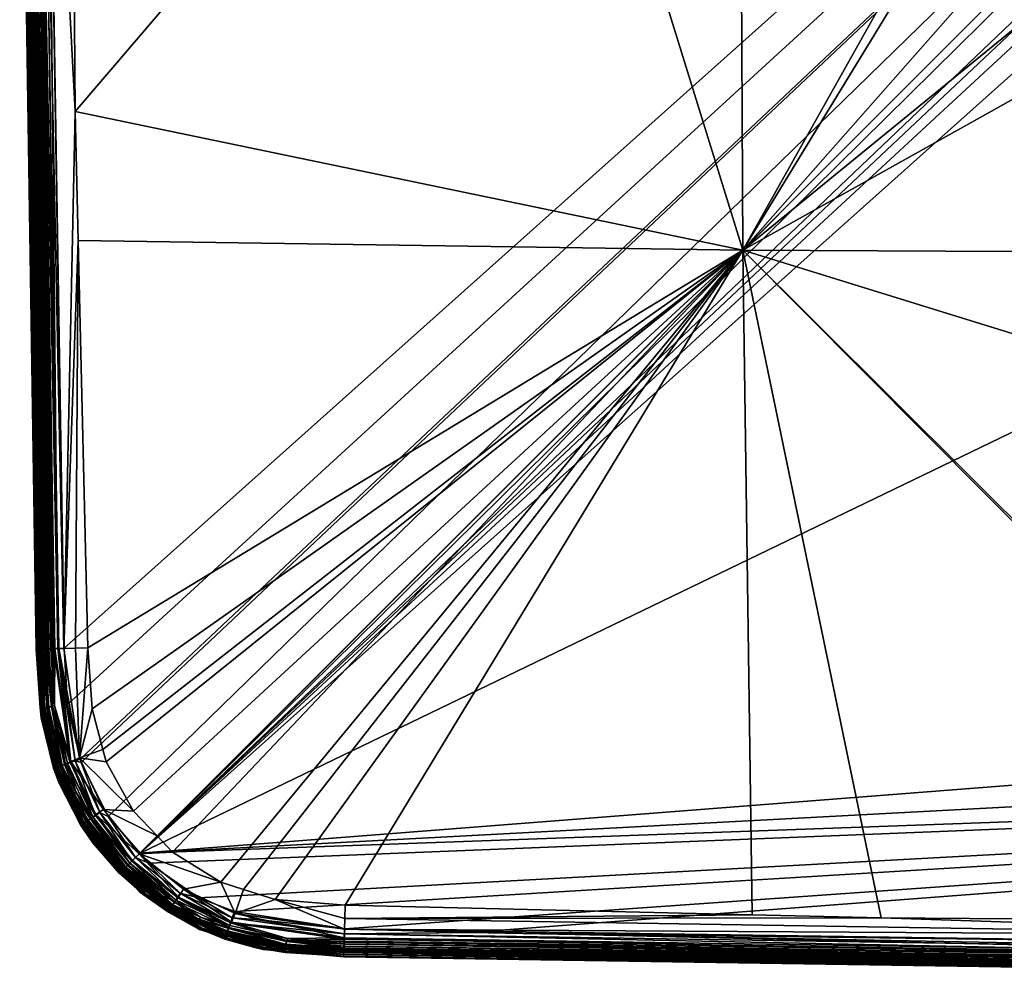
# Model space of a CAD drawing. Extents: x -0.145 to 0.145, y -0.548 to -0.002.
# Tile 1 of 256: x -0.1 to -0.029, y -0.548 to -0.48. Entities that reach past the tile are written whole.
import ezdxf

# ---------------------------------------------------------------- set-up
doc = ezdxf.new("R2010")
doc.units = 0
doc.layers.add('mesh', color=7, linetype='CONTINUOUS')

msp = doc.modelspace()

# ---------------------------------------------------------------- meshes
at = {"layer": 'mesh'}
mesh = msp.add_polyface(dxfattribs=at)
corners = [(0.084903, -0.351779, 0.449721), (0.084761, -0.352211, 0.449687), (0.085707, -0.352467, 0.449687), (0.081517, -0.351333, 0.449687), (-0.091289, -0.53921, 0.449687), (0.09567, -0.363165, 0.449687), (0.095149, -0.361516, 0.449687), (0.092785, -0.357716, 0.449687), (0.096446, -0.365618, 0.449687), (0.096923, -0.371068, 0.449687), (0.091465, -0.356452, 0.449687), (0.076844, -0.350989, 0.449687), (0.000099, -0.34981, 0.449687), (0.076848, -0.351567, 0.46424), (0.081826, -0.353102, 0.464275), (0.076814, -0.352679, 0.464292), (0.084734, -0.352097, 0.464162), (0.076865, -0.350979, 0.464138), (0.085212, -0.35104, 0.463646), (0.085303, -0.350876, 0.463419), (0.08731, -0.351705, 0.463421), (0.08538, -0.350747, 0.463149), (0.087394, -0.351583, 0.463151), (0.085108, -0.351243, 0.46383), (0.088808, -0.353312, 0.463983), (0.084993, -0.351487, 0.463975), (0.084124, -0.353822, 0.464275), (0.085717, -0.354321, 0.464275), (0.088436, -0.35386, 0.46417), (0.087209, -0.351862, 0.463648), (0.076877, -0.35055, 0.464064), (0.04769, -0.351966, 0.464407), (0.038461, -0.351788, 0.464439), (0.056872, -0.352143, 0.464375), (0.048365, -0.399547, 0.46684), (0.000099, -0.384611, 0.46717), (0.000099, -0.351487, 0.464519), (0.094919, -0.366733, 0.464276), (0.094177, -0.363943, 0.464275), (0.095233, -0.371098, 0.464292), (0.093909, -0.362935, 0.464274), (0.091945, -0.35941, 0.464278), (0.090327, -0.357706, 0.464279), (0.089171, -0.356488, 0.464279), (0.095291, -0.37301, 0.464301), (0.095704, -0.400226, 0.46438), (0.011511, -0.420233, 0.468692), (0.010127, -0.419539, 0.468696), (0.076858, -0.350544, 0.449737), (0.085023, -0.351427, 0.449828)]
mesh.append_faces([[corners[k] for k in face] for face in [(0, 1, 2, 2), (3, 1, 0, 0), (4, 5, 6, 6), (7, 4, 6, 6), (4, 8, 5, 5), (4, 9, 8, 8), (10, 4, 7, 7), (10, 1, 3, 3), (10, 11, 12, 12), (3, 11, 10, 10), (13, 14, 15, 15), (13, 16, 14, 14), (17, 16, 13, 13), (18, 19, 20, 20), (19, 21, 22, 22), (23, 24, 25, 25), (16, 26, 14, 14), (16, 27, 26, 26), (28, 27, 16, 16), (18, 29, 23, 23), (20, 29, 18, 18), (16, 30, 25, 25), (17, 30, 16, 16), (17, 31, 32, 32), (17, 33, 31, 31), (13, 33, 17, 17), (13, 15, 33, 33), (34, 31, 33, 33), (34, 32, 31, 31), (35, 32, 34, 34), (35, 36, 32, 32), (37, 34, 38, 38), (37, 39, 34, 34), (34, 40, 38, 38), (34, 41, 40, 40), (42, 41, 34, 34), (34, 43, 42, 42), (34, 27, 43, 43), (26, 27, 34, 34), (34, 14, 26, 26), (34, 15, 14, 14), (33, 15, 34, 34), (34, 44, 45, 45), (39, 44, 34, 34), (46, 47, 34, 34), (48, 0, 49, 49), (48, 3, 0, 0)]])
mesh = msp.add_polyface(dxfattribs=at)
corners = [(-0.097903, -0.450366, 0.449687), (-0.096725, -0.524558, 0.449687), (0.091465, -0.356452, 0.449687), (0.000099, -0.399309, 0.467856), (-0.002663, -0.41794, 0.468717), (-0.009925, -0.419537, 0.468696), (0.000099, -0.422811, 0.469056), (0.000099, -0.417813, 0.468719), (-0.011313, -0.420233, 0.468692), (0.000099, -0.428553, 0.471137), (0.000099, -0.429257, 0.47166), (-0.003774, -0.428904, 0.471089), (-0.003603, -0.429892, 0.471881), (-0.0074, -0.43003, 0.471084), (-0.003451, -0.430771, 0.472799), (-0.007042, -0.430966, 0.471877), (-0.004177, -0.426625, 0.469889), (0.000099, -0.427432, 0.470526), (0.000099, -0.428317, 0.470962), (-0.002204, -0.417813, 0.564691), (0.000099, -0.423274, 0.563668), (0.000099, -0.417813, 0.564387), (-0.002204, -0.423353, 0.563961), (-0.004351, -0.417813, 0.56558), (-0.004351, -0.423583, 0.56482), (-0.006194, -0.417813, 0.566994), (-0.006194, -0.423949, 0.566186), (-0.004351, -0.417813, 0.580995), (-0.006194, -0.427206, 0.578344), (-0.006194, -0.417813, 0.57958), (-0.004351, -0.427573, 0.57971), (-0.002204, -0.417813, 0.581884), (-0.002204, -0.427803, 0.580569), (0.000099, -0.417813, 0.582187), (0.000099, -0.427881, 0.580862), (0.000099, -0.428363, 0.56156), (-0.002204, -0.428515, 0.561823), (-0.004351, -0.428959, 0.562593), (-0.006194, -0.429666, 0.563818), (-0.006194, -0.43596, 0.574718), (-0.004351, -0.436667, 0.575943), (-0.002204, -0.437111, 0.576713), (0.000099, -0.432733, 0.558207), (-0.002204, -0.432947, 0.558422), (-0.004351, -0.433576, 0.55905), (0.000099, -0.430357, 0.472845), (-0.003318, -0.431538, 0.473837), (0.000099, -0.429487, 0.471908), (0.000099, -0.430898, 0.473428), (0.000099, -0.426187, 0.469912), (-0.009211, -0.425403, 0.469159), (0.000099, -0.426005, 0.469822), (0.000099, -0.423628, 0.469252)]
mesh.append_faces([[corners[k] for k in face] for face in [(0, 1, 2, 2), (3, 4, 5, 5), (6, 4, 7, 7), (6, 5, 4, 4), (8, 5, 6, 6), (9, 10, 11, 11), (11, 12, 13, 13), (12, 14, 15, 15), (16, 17, 18, 18), (11, 18, 9, 9), (11, 16, 18, 18), (13, 16, 11, 11), (19, 20, 21, 21), (19, 22, 20, 20), (23, 22, 19, 19), (23, 24, 22, 22), (25, 24, 23, 23), (25, 26, 24, 24), (27, 28, 29, 29), (27, 30, 28, 28), (31, 30, 27, 27), (31, 32, 30, 30), (33, 32, 31, 31), (33, 34, 32, 32), (22, 35, 20, 20), (22, 36, 35, 35), (24, 36, 22, 22), (24, 37, 36, 36), (26, 37, 24, 24), (26, 38, 37, 37), (30, 39, 28, 28), (32, 40, 30, 30), (34, 41, 32, 32), (36, 42, 35, 35), (37, 43, 36, 36), (38, 44, 37, 37), (14, 45, 46, 46), (47, 45, 14, 14), (11, 47, 12, 12), (10, 47, 11, 11), (12, 47, 14, 14), (45, 48, 46, 46), (16, 49, 17, 17), (50, 49, 16, 16), (50, 51, 49, 49), (52, 51, 50, 50), (6, 52, 8, 8)]])
mesh = msp.add_polyface(dxfattribs=at)
corners = [(0.091465, -0.356452, 0.449687), (-0.095564, -0.532493, 0.449687), (-0.095507, -0.53274, 0.449687), (0.095701, -0.532476, 0.449687), (-0.087092, -0.542424, 0.449687), (-0.084542, -0.543383, 0.449687), (-0.090661, -0.539932, 0.449687), (-0.093565, -0.53659, 0.449687), (-0.091289, -0.53921, 0.449687), (-0.076646, -0.544637, 0.449687), (-0.067634, -0.544898, 0.449687), (-0.096472, -0.528576, 0.449687), (-0.096725, -0.524558, 0.449687), (0.000099, -0.474673, 0.468859), (0.000099, -0.477813, 0.468719), (-0.004193, -0.477496, 0.468714), (0.000099, -0.470266, 0.469608), (-0.009211, -0.470223, 0.469159), (-0.008235, -0.467755, 0.469882), (-0.017059, -0.464971, 0.469147), (-0.076644, -0.543894, 0.464222), (-0.076616, -0.542947, 0.464292), (-0.047491, -0.543624, 0.464404), (-0.038263, -0.543838, 0.464439), (-0.000361, -0.544136, 0.464518), (-0.000361, -0.545112, 0.464415), (-0.094721, -0.528891, 0.464276), (-0.095035, -0.524528, 0.464292), (-0.048167, -0.496079, 0.46684), (-0.091747, -0.536216, 0.464278), (-0.093711, -0.532689, 0.464274), (-0.08552, -0.541305, 0.464275), (-0.088974, -0.539137, 0.464279), (-0.081628, -0.542524, 0.464275), (-0.063103, -0.447813, 0.46717), (-0.048405, -0.447813, 0.467856), (-0.095926, -0.486175, 0.464439), (-0.095712, -0.495403, 0.464404), (0.000099, -0.496318, 0.467856), (-0.021003, -0.46891, 0.468671), (-0.018176, -0.471596, 0.468672), (-0.02274, -0.46726, 0.46867), (-0.026782, -0.461086, 0.468686), (-0.02745, -0.459232, 0.468692), (0.000099, -0.511016, 0.46717), (0.000099, -0.472004, 0.469313), (-0.011373, -0.475509, 0.468692), (0.000099, -0.469379, 0.46998), (-0.007798, -0.466631, 0.47042), (0.000099, -0.468237, 0.470458), (0.000109, -0.54414, 0.464519), (-0.076666, -0.544652, 0.464166)]
mesh.append_faces([[corners[k] for k in face] for face in [(0, 1, 2, 2), (3, 4, 5, 5), (3, 6, 4, 4), (0, 7, 8, 8), (9, 3, 5, 5), (10, 3, 9, 9), (0, 11, 1, 1), (0, 12, 11, 11), (13, 14, 15, 15), (16, 17, 18, 18), (19, 18, 17, 17), (20, 21, 22, 22), (23, 24, 25, 25), (20, 23, 25, 25), (22, 23, 20, 20), (26, 27, 28, 28), (29, 30, 28, 28), (31, 32, 28, 28), (21, 33, 28, 28), (34, 35, 28, 28), (28, 36, 34, 34), (27, 37, 28, 28), (15, 14, 38, 38), (28, 39, 40, 40), (41, 39, 28, 28), (28, 42, 41, 41), (28, 43, 42, 42), (35, 43, 28, 28), (28, 22, 21, 21), (28, 23, 22, 22), (24, 23, 28, 28), (38, 44, 28, 28), (17, 45, 13, 13), (46, 13, 15, 15), (46, 17, 13, 13), (46, 40, 19, 19), (16, 18, 47, 47), (45, 17, 16, 16), (19, 17, 46, 46), (48, 49, 47, 47), (25, 24, 50, 50), (20, 25, 51, 51), (28, 40, 46, 46), (38, 46, 15, 15), (38, 28, 46, 46), (28, 50, 24, 24), (28, 44, 50, 50)]])
mesh = msp.add_polyface(dxfattribs=at)
corners = [(-0.095507, -0.53274, 0.449687), (-0.093565, -0.53659, 0.449687), (0.091465, -0.356452, 0.449687), (-0.004933, -0.447813, 0.48231), (-0.004901, -0.447813, 0.48262), (-0.004731, -0.449107, 0.48262), (-0.004259, -0.445297, 0.48231), (-0.004231, -0.445313, 0.48262), (-0.004731, -0.446519, 0.48262), (-0.005004, -0.446446, 0.481744), (-0.004476, -0.445172, 0.481744), (-0.004342, -0.445249, 0.482014), (-0.004762, -0.446511, 0.48231), (-0.004854, -0.446486, 0.482014), (-0.005029, -0.447813, 0.482014), (-0.005184, -0.447813, 0.481744), (-0.005004, -0.44918, 0.481744), (-0.004854, -0.44914, 0.482014), (-0.004762, -0.449116, 0.48231), (-0.004231, -0.445313, 0.485987), (-0.004731, -0.446519, 0.485987), (-0.004901, -0.447813, 0.485987), (-0.004731, -0.449107, 0.485987), (-0.004751, -0.449113, 0.486239), (-0.004922, -0.447813, 0.486239), (-0.004249, -0.445303, 0.486239), (-0.004751, -0.446514, 0.486239), (-0.005006, -0.444866, 0.48736), (-0.005289, -0.446369, 0.48717), (-0.004732, -0.445024, 0.48717), (-0.005037, -0.446437, 0.486909), (-0.004506, -0.445155, 0.486909), (-0.005218, -0.447813, 0.486909), (-0.004854, -0.44914, 0.486592), (-0.005028, -0.447813, 0.486592), (-0.004854, -0.446486, 0.486592), (-0.004341, -0.445249, 0.486592), (-0.002204, -0.445105, 0.570579), (-0.004351, -0.450469, 0.562141), (-0.004351, -0.444476, 0.569951), (0.000099, -0.44532, 0.570794), (-0.002204, -0.451239, 0.562586), (-0.005204, -0.446392, 0.481511), (-0.004998, -0.445075, 0.481187), (-0.004655, -0.445068, 0.481511)]
mesh.append_faces([[corners[k] for k in face] for face in [(0, 1, 2, 2), (3, 4, 5, 5), (6, 7, 8, 8), (9, 10, 11, 11), (12, 6, 8, 8), (12, 13, 6, 6), (14, 13, 12, 12), (14, 15, 13, 13), (16, 15, 14, 14), (14, 3, 17, 17), (12, 3, 14, 14), (12, 4, 3, 3), (8, 4, 12, 12), (18, 17, 3, 3), (13, 11, 6, 6), (13, 9, 11, 11), (15, 9, 13, 13), (19, 8, 7, 7), (20, 8, 19, 19), (20, 4, 8, 8), (21, 4, 20, 20), (21, 5, 4, 4), (22, 5, 21, 21), (23, 22, 24, 24), (25, 20, 19, 19), (26, 20, 25, 25), (26, 21, 20, 20), (24, 21, 26, 26), (24, 22, 21, 21), (27, 28, 29, 29), (29, 30, 31, 31), (28, 30, 29, 29), (32, 33, 34, 34), (31, 35, 36, 36), (30, 35, 31, 31), (30, 34, 35, 35), (34, 24, 35, 35), (34, 23, 24, 24), (33, 23, 34, 34), (36, 26, 25, 25), (35, 26, 36, 36), (35, 24, 26, 26), (37, 38, 39, 39), (40, 41, 37, 37), (42, 43, 44, 44), (9, 44, 10, 10), (9, 42, 44, 44)]])
mesh = msp.add_polyface(dxfattribs=at)
corners = [(0.098102, -0.447813, 0.449687), (0.096923, -0.371068, 0.449687), (-0.091289, -0.53921, 0.449687), (0.096923, -0.524558, 0.449687), (0.096579, -0.529231, 0.449687), (0.095701, -0.532476, 0.449687), (-0.090661, -0.539932, 0.449687), (0.000099, -0.545782, 0.449687), (0.095445, -0.533421, 0.449687), (0.093264, -0.537295, 0.449687), (0.09146, -0.539179, 0.449687), (-0.067634, -0.544898, 0.449687), (0.090196, -0.540499, 0.449687), (0.086397, -0.542863, 0.449687), (0.084747, -0.543384, 0.449687), (0.002652, -0.545815, 0.449687), (0.007424, -0.476905, 0.468705), (0.000099, -0.474673, 0.468859), (0.011498, -0.475321, 0.468691), (0.000099, -0.477813, 0.468719), (0.009372, -0.470131, 0.469178), (0.014351, -0.474211, 0.468682), (0.081177, -0.542633, 0.464276), (0.048366, -0.49608, 0.46684), (0.084097, -0.541857, 0.464275), (0.076814, -0.542947, 0.464292), (0.084975, -0.541623, 0.464274), (0.090271, -0.53798, 0.464279), (0.088502, -0.53966, 0.464278), (0.094104, -0.531795, 0.464275), (0.093591, -0.533432, 0.464275), (0.09577, -0.504586, 0.464375), (0.095233, -0.524528, 0.464292), (0.000099, -0.511016, 0.46717), (0.000099, -0.496318, 0.467856), (0.002117, -0.544139, 0.464519), (0.000303, -0.54414, 0.464519), (0.02403, -0.544022, 0.464482), (0.047688, -0.54354, 0.464397), (0.021254, -0.468973, 0.46867), (0.023805, -0.466198, 0.468672), (0.020405, -0.469897, 0.46867), (0.096425, -0.447813, 0.464519), (0.096422, -0.448273, 0.464518), (0.029695, -0.452718, 0.468712), (0.048603, -0.447813, 0.467856), (0.076843, -0.543896, 0.464245), (-0.000361, -0.545112, 0.464415), (0.07685, -0.544147, 0.464232), (0.000099, -0.472004, 0.469313), (0.000099, -0.470266, 0.469608), (0.000109, -0.54414, 0.464519)]
mesh.append_faces([[corners[k] for k in face] for face in [(0, 1, 2, 2), (2, 3, 0, 0), (2, 4, 3, 3), (5, 4, 2, 2), (2, 6, 5, 5), (7, 8, 5, 5), (7, 9, 8, 8), (10, 9, 7, 7), (11, 7, 5, 5), (7, 12, 10, 10), (7, 13, 12, 12), (14, 13, 7, 7), (7, 15, 14, 14), (16, 17, 18, 18), (16, 19, 17, 17), (18, 20, 21, 21), (22, 23, 24, 24), (22, 25, 23, 23), (23, 26, 24, 24), (27, 28, 23, 23), (29, 30, 23, 23), (31, 32, 23, 23), (33, 34, 23, 23), (33, 35, 36, 36), (33, 37, 35, 35), (23, 37, 33, 33), (23, 38, 37, 37), (25, 38, 23, 23), (23, 39, 40, 40), (41, 39, 23, 23), (23, 21, 41, 41), (23, 18, 21, 21), (34, 18, 23, 23), (34, 16, 18, 18), (34, 19, 16, 16), (42, 43, 23, 23), (44, 45, 23, 23), (38, 25, 46, 46), (47, 35, 37, 37), (47, 36, 35, 35), (46, 37, 38, 38), (46, 47, 37, 37), (48, 47, 46, 46), (20, 49, 50, 50), (18, 49, 20, 20), (17, 49, 18, 18), (51, 33, 36, 36)]])
mesh = msp.add_polyface(dxfattribs=at)
corners = [(-0.097903, -0.450366, 0.449687), (-0.09787, -0.447814, 0.449687), (-0.098268, -0.447813, 0.449721), (-0.096227, -0.447813, 0.464519), (-0.095926, -0.486175, 0.464439), (-0.097967, -0.447813, 0.464285), (-0.048405, -0.447813, 0.467856), (-0.028994, -0.440491, 0.468705), (-0.029901, -0.447813, 0.468719), (-0.022311, -0.457123, 0.469159), (-0.02745, -0.459232, 0.468692), (-0.029084, -0.454701, 0.468707), (-0.01881, -0.44394, 0.471089), (-0.019204, -0.447813, 0.471092), (-0.020312, -0.447813, 0.470429), (-0.017822, -0.444111, 0.471881), (-0.01881, -0.451686, 0.471089), (-0.017684, -0.455312, 0.471084), (-0.018719, -0.45571, 0.47042), (-0.017822, -0.451515, 0.471881), (-0.018201, -0.447813, 0.471883), (-0.01731, -0.447813, 0.472801), (-0.016943, -0.444263, 0.472799), (-0.016176, -0.444396, 0.473837), (-0.016748, -0.454955, 0.471877), (-0.015063, -0.458056, 0.471872), (-0.015905, -0.458598, 0.471079), (-0.015915, -0.454637, 0.472795), (-0.016943, -0.451363, 0.472799), (-0.016176, -0.45123, 0.473837), (-0.016531, -0.447813, 0.473839), (-0.015862, -0.447813, 0.474986), (-0.015517, -0.444513, 0.474985), (-0.019843, -0.456147, 0.469882), (-0.024171, -0.447813, 0.469175), (-0.022311, -0.438503, 0.469159), (-0.021517, -0.447813, 0.469893), (-0.015188, -0.454359, 0.473834), (-0.015517, -0.451113, 0.474985), (-0.021089, -0.443537, 0.469889), (-0.063103, -0.447813, 0.46717)]
mesh.append_faces([[corners[k] for k in face] for face in [(0, 1, 2, 2), (3, 4, 5, 5), (6, 7, 8, 8), (9, 10, 11, 11), (12, 13, 14, 14), (12, 15, 13, 13), (16, 17, 18, 18), (16, 19, 17, 17), (20, 19, 16, 16), (20, 21, 19, 19), (22, 21, 20, 20), (22, 23, 21, 21), (24, 25, 26, 26), (24, 27, 25, 25), (28, 27, 24, 24), (28, 29, 27, 27), (30, 29, 28, 28), (30, 31, 29, 29), (32, 31, 30, 30), (14, 18, 33, 33), (14, 16, 18, 18), (13, 16, 14, 14), (13, 20, 16, 16), (15, 20, 13, 13), (15, 22, 20, 20), (17, 26, 18, 18), (17, 24, 26, 26), (19, 24, 17, 17), (19, 28, 24, 24), (21, 28, 19, 19), (21, 30, 28, 28), (23, 30, 21, 21), (23, 32, 30, 30), (34, 35, 36, 36), (8, 7, 34, 34), (29, 37, 27, 27), (29, 38, 37, 37), (31, 38, 29, 29), (14, 36, 39, 39), (33, 36, 14, 14), (33, 34, 36, 36), (9, 34, 33, 33), (9, 8, 34, 34), (11, 8, 9, 9), (40, 4, 3, 3), (6, 11, 10, 10), (8, 11, 6, 6)]])
mesh = msp.add_polyface(dxfattribs=at)
corners = [(-0.099761, -0.447813, 0.450951), (-0.098386, -0.524609, 0.4506), (-0.099576, -0.447813, 0.450593), (-0.098524, -0.524613, 0.45082), (-0.099867, -0.447813, 0.451324), (-0.098571, -0.524615, 0.450955), (-0.098639, -0.447813, 0.449828), (-0.097592, -0.524585, 0.449885), (-0.097457, -0.524581, 0.449838), (-0.097812, -0.524592, 0.450024), (-0.098997, -0.447813, 0.450013), (-0.097971, -0.524596, 0.450124), (-0.099317, -0.447813, 0.450273), (-0.098129, -0.524601, 0.450282), (-0.098287, -0.524606, 0.450441), (-0.097557, -0.528711, 0.450013), (-0.095712, -0.495403, 0.464404), (-0.096736, -0.524578, 0.464137), (-0.095926, -0.486175, 0.464439), (-0.095905, -0.524554, 0.464257), (-0.095035, -0.524528, 0.464292), (-0.098627, -0.447813, 0.464063), (-0.097396, -0.524596, 0.463963), (-0.097557, -0.5246, 0.463898), (-0.097089, -0.524588, 0.464086), (-0.098319, -0.447813, 0.464187), (-0.097967, -0.447813, 0.464285), (-0.09911, -0.447813, 0.463714), (-0.097662, -0.524602, 0.46382), (-0.097875, -0.524607, 0.463663), (-0.098891, -0.447813, 0.463906), (-0.098253, -0.524615, 0.46308), (-0.099604, -0.447813, 0.46253), (-0.099425, -0.447813, 0.463207), (-0.097411, -0.528663, 0.463827), (-0.0999, -0.447813, 0.451687), (-0.098671, -0.524618, 0.451242), (-0.098721, -0.52462, 0.451687), (-0.09717, -0.524572, 0.449737), (-0.098268, -0.447813, 0.449721), (-0.097903, -0.450366, 0.449687), (-0.096725, -0.524558, 0.449687), (-0.096472, -0.528576, 0.449687), (-0.099732, -0.447813, 0.460775), (-0.098675, -0.52462, 0.456232), (-0.098553, -0.52462, 0.460775), (-0.099287, -0.447813, 0.463481), (-0.098077, -0.524611, 0.463417), (-0.09841, -0.524617, 0.462482)]
mesh.append_faces([[corners[k] for k in face] for face in [(0, 1, 2, 2), (0, 3, 1, 1), (4, 3, 0, 0), (4, 5, 3, 3), (6, 7, 8, 8), (6, 9, 7, 7), (10, 9, 6, 6), (10, 11, 9, 9), (12, 11, 10, 10), (12, 13, 11, 11), (2, 13, 12, 12), (2, 14, 13, 13), (1, 14, 2, 2), (15, 8, 7, 7), (16, 17, 18, 18), (16, 19, 17, 17), (20, 19, 16, 16), (21, 22, 23, 23), (21, 24, 22, 22), (25, 24, 21, 21), (25, 17, 24, 24), (26, 17, 25, 25), (26, 18, 17, 17), (27, 28, 29, 29), (30, 28, 27, 27), (31, 32, 33, 33), (30, 23, 28, 28), (30, 21, 23, 23), (22, 34, 23, 23), (35, 36, 4, 4), (37, 36, 35, 35), (36, 5, 4, 4), (38, 6, 8, 8), (38, 39, 6, 6), (38, 40, 39, 39), (41, 40, 38, 38), (42, 41, 38, 38), (43, 37, 35, 35), (43, 44, 37, 37), (45, 44, 43, 43), (33, 46, 47, 47), (27, 29, 47, 47), (31, 33, 47, 47), (48, 32, 31, 31), (48, 43, 32, 32), (45, 43, 48, 48), (46, 27, 47, 47)]])
mesh = msp.add_polyface(dxfattribs=at)
corners = [(-0.076646, -0.544637, 0.449687), (-0.084542, -0.543383, 0.449687), (-0.082992, -0.543966, 0.449687), (-0.08494, -0.544538, 0.450013), (-0.085043, -0.54484, 0.450273), (-0.080838, -0.545786, 0.450273), (-0.080798, -0.545469, 0.450013), (-0.084825, -0.544199, 0.449828), (-0.085221, -0.545362, 0.451324), (-0.085073, -0.545297, 0.451687), (-0.083074, -0.545962, 0.451324), (-0.083051, -0.545859, 0.450951), (-0.083011, -0.545678, 0.450593), (-0.085127, -0.545086, 0.450593), (-0.085187, -0.545261, 0.450951), (-0.076669, -0.545369, 0.449838), (-0.076673, -0.545504, 0.449885), (-0.07668, -0.545724, 0.450024), (-0.076684, -0.545883, 0.450124), (-0.085011, -0.545145, 0.460775), (-0.083062, -0.545934, 0.451687), (-0.081014, -0.546045, 0.462484), (-0.08238, -0.545965, 0.460775), (-0.084862, -0.5444, 0.46383), (-0.08075, -0.545323, 0.463827), (-0.084966, -0.544603, 0.463646), (-0.084747, -0.544156, 0.463975), (-0.081628, -0.542524, 0.464275), (-0.076616, -0.542947, 0.464292), (-0.076644, -0.543894, 0.464222), (-0.085242, -0.545063, 0.462484), (-0.085195, -0.544993, 0.462837), (-0.085133, -0.544896, 0.463149), (-0.080978, -0.545967, 0.462837), (-0.080933, -0.545861, 0.463148), (-0.085056, -0.544767, 0.463419), (-0.080878, -0.545721, 0.463417), (-0.080817, -0.545542, 0.463643), (-0.08449, -0.543544, 0.464162), (-0.083883, -0.541818, 0.464275), (-0.048167, -0.496079, 0.46684), (-0.093945, -0.531811, 0.464275), (-0.094721, -0.528891, 0.464276), (-0.093711, -0.532689, 0.464274), (-0.090068, -0.537985, 0.464279), (-0.091747, -0.536216, 0.464278), (-0.088974, -0.539137, 0.464279), (-0.08552, -0.541305, 0.464275), (-0.095712, -0.495403, 0.464404), (-0.095926, -0.486175, 0.464439), (-0.067634, -0.544898, 0.449687), (-0.076657, -0.545, 0.449728), (-0.084705, -0.543847, 0.449721), (-0.076666, -0.544652, 0.464166), (-0.076683, -0.545266, 0.463995), (-0.07669, -0.545578, 0.463825), (-0.076693, -0.545713, 0.463719)]
mesh.append_faces([[corners[k] for k in face] for face in [(0, 1, 2, 2), (3, 4, 5, 5), (3, 6, 7, 7), (5, 6, 3, 3), (8, 9, 10, 10), (11, 12, 13, 13), (14, 8, 10, 10), (15, 6, 16, 16), (15, 7, 6, 6), (6, 17, 16, 16), (5, 18, 6, 6), (12, 5, 4, 4), (9, 19, 20, 20), (21, 22, 19, 19), (23, 24, 25, 25), (23, 26, 24, 24), (27, 28, 29, 29), (30, 21, 19, 19), (31, 21, 30, 30), (32, 33, 31, 31), (32, 34, 33, 33), (35, 34, 32, 32), (35, 36, 34, 34), (25, 36, 35, 35), (25, 37, 36, 36), (24, 37, 25, 25), (38, 39, 27, 27), (40, 41, 42, 42), (40, 43, 41, 41), (40, 44, 45, 45), (40, 46, 44, 44), (40, 39, 47, 47), (40, 27, 39, 39), (40, 48, 49, 49), (50, 0, 51, 51), (51, 7, 15, 15), (51, 52, 7, 7), (51, 2, 52, 52), (0, 2, 51, 51), (38, 53, 54, 54), (54, 55, 24, 24), (26, 54, 24, 24), (27, 53, 38, 38), (29, 53, 27, 27), (26, 38, 54, 54), (24, 56, 37, 37), (55, 56, 24, 24)]])
mesh = msp.add_polyface(dxfattribs=at)
corners = [(-0.097971, -0.524596, 0.450124), (-0.097557, -0.528711, 0.450013), (-0.097812, -0.524592, 0.450024), (-0.097874, -0.52875, 0.450273), (-0.097592, -0.524585, 0.449885), (-0.096287, -0.532737, 0.449828), (-0.097457, -0.524581, 0.449838), (-0.098421, -0.528817, 0.451324), (-0.098721, -0.52462, 0.451687), (-0.098445, -0.52882, 0.451508), (-0.098233, -0.528794, 0.450769), (-0.098571, -0.524615, 0.450955), (-0.098315, -0.528804, 0.450951), (-0.098524, -0.524613, 0.45082), (-0.098131, -0.528782, 0.450593), (-0.098386, -0.524609, 0.4506), (-0.098287, -0.524606, 0.450441), (-0.098129, -0.524601, 0.450282), (-0.096244, -0.532659, 0.463975), (-0.097396, -0.524596, 0.463963), (-0.097089, -0.524588, 0.464086), (-0.097411, -0.528663, 0.463827), (-0.097662, -0.524602, 0.46382), (-0.097557, -0.5246, 0.463898), (-0.095632, -0.532402, 0.464162), (-0.096736, -0.524578, 0.464137), (-0.095035, -0.524528, 0.464292), (-0.094721, -0.528891, 0.464276), (-0.095905, -0.524554, 0.464257), (-0.097577, -0.530965, 0.463148), (-0.097949, -0.528845, 0.463148), (-0.097809, -0.52879, 0.463417), (-0.098133, -0.528926, 0.462484), (-0.098253, -0.524615, 0.46308), (-0.09819, -0.528775, 0.460775), (-0.098173, -0.528971, 0.460775), (-0.097875, -0.524607, 0.463663), (-0.09763, -0.528729, 0.463643), (-0.098408, -0.528818, 0.451687), (-0.098355, -0.529532, 0.451687), (-0.09717, -0.524572, 0.449737), (-0.098671, -0.524618, 0.451242), (-0.098377, -0.528812, 0.451137), (-0.098675, -0.52462, 0.456232), (-0.098553, -0.52462, 0.460775), (-0.098063, -0.530242, 0.460775), (-0.098077, -0.524611, 0.463417), (-0.09841, -0.524617, 0.462482)]
mesh.append_faces([[corners[k] for k in face] for face in [(0, 1, 2, 2), (0, 3, 1, 1), (1, 4, 2, 2), (5, 6, 1, 1), (7, 8, 9, 9), (10, 11, 12, 12), (10, 13, 11, 11), (14, 13, 10, 10), (14, 15, 13, 13), (14, 16, 15, 15), (3, 16, 14, 14), (3, 17, 16, 16), (0, 17, 3, 3), (18, 19, 20, 20), (21, 22, 23, 23), (24, 20, 25, 25), (24, 18, 20, 20), (24, 26, 27, 27), (24, 28, 26, 26), (25, 28, 24, 24), (18, 21, 19, 19), (29, 30, 31, 31), (29, 32, 30, 30), (32, 33, 30, 30), (34, 32, 35, 35), (21, 36, 22, 22), (21, 37, 36, 36), (9, 38, 39, 39), (5, 40, 6, 6), (9, 8, 38, 38), (7, 41, 8, 8), (42, 41, 7, 7), (12, 41, 42, 42), (12, 11, 41, 41), (38, 8, 43, 43), (44, 38, 43, 43), (38, 45, 39, 39), (38, 35, 45, 45), (38, 34, 35, 35), (44, 34, 38, 38), (46, 36, 37, 37), (31, 46, 37, 37), (30, 46, 31, 31), (30, 33, 46, 46), (32, 47, 33, 33), (34, 47, 32, 32), (44, 47, 34, 34)]])
mesh = msp.add_polyface(dxfattribs=at)
corners = [(-0.095935, -0.532617, 0.449721), (-0.095564, -0.532493, 0.449687), (-0.096472, -0.528576, 0.449687), (-0.097415, -0.532999, 0.451687), (-0.097383, -0.533117, 0.451687), (-0.097473, -0.533141, 0.451508), (-0.097098, -0.534169, 0.451687), (-0.098355, -0.529532, 0.451687), (-0.098445, -0.52882, 0.451508), (-0.097449, -0.533133, 0.451324), (-0.098421, -0.528817, 0.451324), (-0.097408, -0.533119, 0.451137), (-0.098377, -0.528812, 0.451137), (-0.097349, -0.533099, 0.450951), (-0.098315, -0.528804, 0.450951), (-0.097271, -0.533072, 0.450769), (-0.098233, -0.528794, 0.450769), (-0.097174, -0.533039, 0.450593), (-0.098131, -0.528782, 0.450593), (-0.097059, -0.533, 0.450427), (-0.097874, -0.52875, 0.450273), (-0.096928, -0.532955, 0.450273), (-0.097557, -0.528711, 0.450013), (-0.096626, -0.532852, 0.450013), (-0.096287, -0.532737, 0.449828), (-0.095507, -0.53274, 0.449687), (-0.097154, -0.533191, 0.460775), (-0.097236, -0.532925, 0.460775), (-0.098063, -0.530242, 0.460775), (-0.096855, -0.532968, 0.463419), (-0.096984, -0.533045, 0.463149), (-0.097577, -0.530965, 0.463148), (-0.094721, -0.528891, 0.464276), (-0.093945, -0.531811, 0.464275), (-0.095632, -0.532402, 0.464162), (-0.096244, -0.532659, 0.463975), (-0.096488, -0.532774, 0.46383), (-0.097411, -0.528663, 0.463827), (-0.09763, -0.528729, 0.463643), (-0.096691, -0.532878, 0.463646), (-0.097809, -0.52879, 0.463417), (-0.097752, -0.531064, 0.462484), (-0.098133, -0.528926, 0.462484), (-0.097151, -0.533154, 0.462484), (-0.093711, -0.532689, 0.464274), (-0.097232, -0.533209, 0.461674), (-0.098173, -0.528971, 0.460775), (-0.09588, -0.534865, 0.463648), (-0.09717, -0.524572, 0.449737)]
mesh.append_faces([[corners[k] for k in face] for face in [(0, 1, 2, 2), (3, 4, 5, 5), (6, 5, 4, 4), (5, 7, 3, 3), (5, 8, 7, 7), (9, 8, 5, 5), (9, 10, 8, 8), (11, 10, 9, 9), (11, 12, 10, 10), (13, 12, 11, 11), (13, 14, 12, 12), (15, 14, 13, 13), (15, 16, 14, 14), (17, 16, 15, 15), (17, 18, 16, 16), (19, 18, 17, 17), (19, 20, 18, 18), (21, 20, 19, 19), (21, 22, 20, 20), (23, 22, 21, 21), (23, 24, 22, 22), (0, 25, 1, 1), (3, 26, 4, 4), (3, 27, 26, 26), (7, 27, 3, 3), (7, 28, 27, 27), (29, 30, 31, 31), (32, 33, 34, 34), (35, 36, 37, 37), (29, 38, 39, 39), (29, 40, 38, 38), (31, 40, 29, 29), (31, 41, 42, 42), (30, 41, 31, 31), (30, 43, 41, 41), (33, 44, 34, 34), (27, 45, 26, 26), (27, 43, 45, 45), (28, 43, 27, 27), (28, 41, 43, 43), (46, 41, 28, 28), (46, 42, 41, 41), (36, 38, 37, 37), (36, 39, 38, 38), (47, 39, 36, 36), (0, 48, 24, 24), (2, 48, 0, 0)]])
mesh = msp.add_polyface(dxfattribs=at)
corners = [(-0.095549, -0.537184, 0.451508), (-0.097473, -0.533141, 0.451508), (-0.097098, -0.534169, 0.451687), (-0.095528, -0.53717, 0.451324), (-0.097449, -0.533133, 0.451324), (-0.095491, -0.537147, 0.451137), (-0.097408, -0.533119, 0.451137), (-0.095438, -0.537114, 0.450951), (-0.097349, -0.533099, 0.450951), (-0.095368, -0.53707, 0.450769), (-0.097271, -0.533072, 0.450769), (-0.095281, -0.537016, 0.450593), (-0.097174, -0.533039, 0.450593), (-0.095178, -0.536951, 0.450427), (-0.097059, -0.533, 0.450427), (-0.095061, -0.536878, 0.450273), (-0.096928, -0.532955, 0.450273), (-0.094791, -0.536708, 0.450013), (-0.096626, -0.532852, 0.450013), (-0.094487, -0.536518, 0.449828), (-0.096287, -0.532737, 0.449828), (-0.095935, -0.532617, 0.449721), (-0.094172, -0.536321, 0.449721), (-0.093565, -0.53659, 0.449687), (-0.095507, -0.53274, 0.449687), (-0.096699, -0.53467, 0.460775), (-0.09535, -0.536907, 0.460775), (-0.097383, -0.533117, 0.451687), (-0.097154, -0.533191, 0.460775), (-0.096244, -0.532659, 0.463975), (-0.094443, -0.536458, 0.463983), (-0.094663, -0.536612, 0.463837), (-0.093893, -0.536088, 0.46417), (-0.095632, -0.532402, 0.464162), (-0.096488, -0.532774, 0.46383), (-0.09588, -0.534865, 0.463648), (-0.094846, -0.536745, 0.463651), (-0.096037, -0.534966, 0.463421), (-0.094995, -0.536856, 0.463423), (-0.096159, -0.535049, 0.463151), (-0.095111, -0.536946, 0.463152), (-0.096319, -0.535165, 0.462484), (-0.095263, -0.537069, 0.462485), (-0.097232, -0.533209, 0.461674), (-0.095337, -0.537129, 0.461674), (-0.091747, -0.536216, 0.464278), (-0.093711, -0.532689, 0.464274), (-0.096855, -0.532968, 0.463419), (-0.096691, -0.532878, 0.463646), (-0.096984, -0.533045, 0.463149), (-0.097151, -0.533154, 0.462484)]
mesh.append_faces([[corners[k] for k in face] for face in [(0, 1, 2, 2), (3, 4, 1, 1), (5, 4, 3, 3), (5, 6, 4, 4), (7, 6, 5, 5), (7, 8, 6, 6), (9, 8, 7, 7), (9, 10, 8, 8), (11, 10, 9, 9), (11, 12, 10, 10), (13, 12, 11, 11), (13, 14, 12, 12), (15, 14, 13, 13), (15, 16, 14, 14), (17, 16, 15, 15), (17, 18, 16, 16), (19, 18, 17, 17), (19, 20, 18, 18), (19, 21, 20, 20), (22, 23, 24, 24), (21, 22, 24, 24), (19, 22, 21, 21), (2, 25, 26, 26), (27, 25, 2, 2), (27, 28, 25, 25), (29, 30, 31, 31), (32, 29, 33, 33), (32, 30, 29, 29), (31, 34, 29, 29), (31, 35, 34, 34), (36, 37, 35, 35), (38, 39, 37, 37), (40, 41, 39, 39), (40, 42, 41, 41), (25, 43, 44, 44), (28, 43, 25, 25), (33, 45, 32, 32), (33, 46, 45, 45), (35, 47, 48, 48), (37, 47, 35, 35), (37, 49, 47, 47), (39, 49, 37, 37), (39, 50, 49, 49), (41, 50, 39, 39), (41, 43, 50, 50), (42, 43, 41, 41), (42, 44, 43, 43)]])
mesh = msp.add_polyface(dxfattribs=at)
corners = [(-0.095499, -0.53701, 0.451687), (-0.095437, -0.537121, 0.451687), (-0.095549, -0.537184, 0.451508), (-0.094669, -0.538485, 0.451687), (-0.097098, -0.534169, 0.451687), (-0.095528, -0.53717, 0.451324), (-0.097473, -0.533141, 0.451508), (-0.091616, -0.539528, 0.449721), (-0.091289, -0.53921, 0.449687), (-0.093565, -0.53659, 0.449687), (-0.094172, -0.536321, 0.449721), (-0.091879, -0.539791, 0.449828), (-0.094487, -0.536518, 0.449828), (-0.094791, -0.536708, 0.450013), (-0.092132, -0.540044, 0.450013), (-0.095061, -0.536878, 0.450273), (-0.095178, -0.536951, 0.450427), (-0.092358, -0.54027, 0.450273), (-0.095281, -0.537016, 0.450593), (-0.092455, -0.540367, 0.450427), (-0.095368, -0.53707, 0.450769), (-0.092541, -0.540453, 0.450593), (-0.095438, -0.537114, 0.450951), (-0.092613, -0.540525, 0.450769), (-0.095491, -0.537147, 0.451137), (-0.092672, -0.540584, 0.450951), (-0.092716, -0.540628, 0.451137), (-0.092747, -0.540659, 0.451324), (-0.092765, -0.540677, 0.451508), (-0.094207, -0.538804, 0.460775), (-0.095247, -0.537078, 0.460775), (-0.09535, -0.536907, 0.460775), (-0.095337, -0.537129, 0.461674), (-0.09136, -0.539272, 0.464174), (-0.094443, -0.536458, 0.463983), (-0.093893, -0.536088, 0.46417), (-0.094995, -0.536856, 0.463423), (-0.093856, -0.538712, 0.463154), (-0.095111, -0.536946, 0.463152), (-0.092309, -0.540221, 0.463426), (-0.094846, -0.536745, 0.463651), (-0.094663, -0.536612, 0.463837), (-0.092178, -0.54009, 0.463654), (-0.092018, -0.539931, 0.46384), (-0.091829, -0.539741, 0.463987), (-0.09588, -0.534865, 0.463648), (-0.096037, -0.534966, 0.463421), (-0.096159, -0.535049, 0.463151), (-0.095263, -0.537069, 0.462485), (-0.094001, -0.538841, 0.462486), (-0.092492, -0.540404, 0.46284), (-0.096699, -0.53467, 0.460775), (-0.090068, -0.537985, 0.464279), (-0.091747, -0.536216, 0.464278), (-0.09255, -0.540462, 0.462486)]
mesh.append_faces([[corners[k] for k in face] for face in [(0, 1, 2, 2), (3, 2, 1, 1), (2, 4, 0, 0), (5, 6, 2, 2), (7, 8, 9, 9), (10, 7, 9, 9), (11, 7, 10, 10), (12, 11, 10, 10), (13, 11, 12, 12), (13, 14, 11, 11), (15, 14, 13, 13), (16, 17, 15, 15), (18, 19, 16, 16), (20, 21, 18, 18), (22, 23, 20, 20), (24, 25, 22, 22), (5, 26, 24, 24), (2, 27, 5, 5), (3, 28, 2, 2), (1, 29, 3, 3), (1, 30, 29, 29), (0, 30, 1, 1), (0, 31, 30, 30), (4, 31, 0, 0), (32, 30, 31, 31), (32, 29, 30, 30), (33, 34, 35, 35), (36, 37, 38, 38), (36, 39, 37, 37), (40, 39, 36, 36), (41, 42, 40, 40), (41, 43, 42, 42), (34, 43, 41, 41), (34, 44, 43, 43), (33, 44, 34, 34), (40, 45, 41, 41), (36, 46, 40, 40), (38, 47, 36, 36), (37, 48, 38, 38), (37, 49, 48, 48), (50, 49, 37, 37), (51, 32, 31, 31), (35, 52, 33, 33), (35, 53, 52, 52), (49, 32, 48, 48), (49, 29, 32, 32), (54, 29, 49, 49)]])
mesh = msp.add_polyface(dxfattribs=at)
corners = [(-0.090739, -0.541717, 0.450273), (-0.092358, -0.54027, 0.450273), (-0.092455, -0.540367, 0.450427), (-0.0909, -0.541919, 0.450593), (-0.092541, -0.540453, 0.450593), (-0.092613, -0.540525, 0.450769), (-0.091016, -0.542064, 0.450951), (-0.092672, -0.540584, 0.450951), (-0.092716, -0.540628, 0.451137), (-0.092132, -0.540044, 0.450013), (-0.091082, -0.542147, 0.451324), (-0.092663, -0.54058, 0.451687), (-0.091259, -0.542046, 0.451687), (-0.092765, -0.540677, 0.451508), (-0.092747, -0.540659, 0.451324), (-0.09109, -0.542152, 0.451687), (-0.089202, -0.54335, 0.450951), (-0.091616, -0.539528, 0.449721), (-0.090661, -0.539932, 0.449687), (-0.091289, -0.53921, 0.449687), (-0.088409, -0.542084, 0.449721), (-0.091879, -0.539791, 0.449828), (-0.088606, -0.542399, 0.449828), (-0.089104, -0.543193, 0.450593), (-0.095061, -0.536878, 0.450273), (-0.095178, -0.536951, 0.450427), (-0.095281, -0.537016, 0.450593), (-0.095368, -0.53707, 0.450769), (-0.095438, -0.537114, 0.450951), (-0.095491, -0.537147, 0.451137), (-0.095528, -0.53717, 0.451324), (-0.095549, -0.537184, 0.451508), (-0.094669, -0.538485, 0.451687), (-0.090749, -0.54223, 0.460775), (-0.092542, -0.540453, 0.460775), (-0.094207, -0.538804, 0.460775), (-0.092309, -0.540221, 0.463426), (-0.092413, -0.540325, 0.463154), (-0.093856, -0.538712, 0.463154), (-0.092492, -0.540404, 0.46284), (-0.094846, -0.536745, 0.463651), (-0.092178, -0.54009, 0.463654), (-0.09255, -0.540462, 0.462486), (-0.094001, -0.538841, 0.462486), (-0.088546, -0.542355, 0.463983), (-0.091829, -0.539741, 0.463987), (-0.09136, -0.539272, 0.464174), (-0.0887, -0.542575, 0.463837), (-0.092018, -0.539931, 0.46384), (-0.088833, -0.542758, 0.463651), (-0.088944, -0.542907, 0.463423), (-0.089034, -0.543024, 0.463152), (-0.089105, -0.543112, 0.462839), (-0.089157, -0.543176, 0.462485), (-0.089217, -0.54325, 0.461674)]
mesh.append_faces([[corners[k] for k in face] for face in [(0, 1, 2, 2), (3, 4, 5, 5), (6, 7, 8, 8), (9, 1, 0, 0), (10, 11, 12, 12), (13, 10, 14, 14), (13, 11, 10, 10), (12, 15, 10, 10), (6, 5, 7, 7), (6, 3, 5, 5), (16, 3, 6, 6), (8, 10, 6, 6), (8, 14, 10, 10), (17, 18, 19, 19), (20, 18, 17, 17), (21, 22, 17, 17), (3, 2, 4, 4), (3, 0, 2, 2), (23, 0, 3, 3), (24, 1, 9, 9), (25, 2, 1, 1), (26, 4, 2, 2), (27, 5, 4, 4), (28, 7, 5, 5), (29, 8, 7, 7), (30, 14, 8, 8), (31, 13, 14, 14), (32, 11, 13, 13), (12, 33, 15, 15), (12, 34, 33, 33), (11, 34, 12, 12), (32, 34, 11, 11), (32, 35, 34, 34), (36, 37, 38, 38), (39, 38, 37, 37), (40, 41, 36, 36), (39, 42, 43, 43), (42, 34, 35, 35), (33, 34, 42, 42), (44, 45, 46, 46), (47, 48, 45, 45), (49, 41, 48, 48), (50, 36, 41, 41), (51, 37, 36, 36), (52, 39, 37, 37), (53, 42, 39, 39), (54, 33, 42, 42)]])
mesh = msp.add_polyface(dxfattribs=at)
corners = [(-0.084825, -0.544199, 0.449828), (-0.084705, -0.543847, 0.449721), (-0.088409, -0.542084, 0.449721), (-0.091879, -0.539791, 0.449828), (-0.092132, -0.540044, 0.450013), (-0.088796, -0.542703, 0.450013), (-0.090739, -0.541717, 0.450273), (-0.088966, -0.542973, 0.450273), (-0.088606, -0.542399, 0.449828), (-0.091616, -0.539528, 0.449721), (-0.08494, -0.544538, 0.450013), (-0.091082, -0.542147, 0.451324), (-0.089192, -0.543333, 0.451687), (-0.089258, -0.54344, 0.451324), (-0.09109, -0.542152, 0.451687), (-0.089084, -0.5434, 0.451687), (-0.089202, -0.54335, 0.450951), (-0.089104, -0.543193, 0.450593), (-0.0909, -0.541919, 0.450593), (-0.091016, -0.542064, 0.450951), (-0.087092, -0.542424, 0.449687), (-0.090661, -0.539932, 0.449687), (-0.084542, -0.543383, 0.449687), (-0.08717, -0.544254, 0.450593), (-0.089004, -0.543276, 0.460775), (-0.089175, -0.543174, 0.460775), (-0.090749, -0.54223, 0.460775), (-0.089217, -0.54325, 0.461674), (-0.084747, -0.544156, 0.463975), (-0.088176, -0.541805, 0.46417), (-0.08449, -0.543544, 0.464162), (-0.088546, -0.542355, 0.463983), (-0.089034, -0.543024, 0.463152), (-0.087137, -0.544072, 0.463151), (-0.089105, -0.543112, 0.462839), (-0.088944, -0.542907, 0.463423), (-0.087054, -0.543949, 0.463421), (-0.088833, -0.542758, 0.463651), (-0.086953, -0.543792, 0.463648), (-0.0887, -0.542575, 0.463837), (-0.084862, -0.5444, 0.46383), (-0.09136, -0.539272, 0.464174), (-0.088974, -0.539137, 0.464279), (-0.08552, -0.541305, 0.464275), (-0.090068, -0.537985, 0.464279), (-0.083883, -0.541818, 0.464275), (-0.091829, -0.539741, 0.463987), (-0.092018, -0.539931, 0.46384), (-0.092178, -0.54009, 0.463654), (-0.092309, -0.540221, 0.463426), (-0.092413, -0.540325, 0.463154), (-0.089157, -0.543176, 0.462485), (-0.092492, -0.540404, 0.46284), (-0.09255, -0.540462, 0.462486)]
mesh.append_faces([[corners[k] for k in face] for face in [(0, 1, 2, 2), (3, 4, 5, 5), (5, 6, 7, 7), (4, 6, 5, 5), (8, 2, 9, 9), (8, 0, 2, 2), (10, 0, 8, 8), (11, 12, 13, 13), (11, 14, 12, 12), (12, 15, 13, 13), (16, 17, 18, 18), (19, 13, 16, 16), (19, 11, 13, 13), (2, 20, 21, 21), (1, 20, 2, 2), (1, 22, 20, 20), (5, 8, 3, 3), (5, 10, 8, 8), (17, 7, 6, 6), (23, 7, 17, 17), (12, 24, 15, 15), (12, 25, 24, 24), (14, 25, 12, 12), (14, 26, 25, 25), (25, 27, 24, 24), (28, 29, 30, 30), (31, 29, 28, 28), (32, 33, 34, 34), (35, 36, 32, 32), (37, 38, 35, 35), (37, 39, 38, 38), (40, 39, 31, 31), (40, 38, 39, 39), (41, 42, 43, 43), (41, 44, 42, 42), (30, 43, 45, 45), (29, 43, 30, 30), (29, 41, 43, 43), (31, 41, 29, 29), (39, 46, 31, 31), (37, 47, 39, 39), (35, 48, 37, 37), (32, 49, 35, 35), (34, 50, 32, 32), (51, 52, 34, 34), (27, 53, 51, 51), (25, 26, 27, 27)]])
mesh = msp.add_polyface(dxfattribs=at)
corners = [(-0.088796, -0.542703, 0.450013), (-0.088966, -0.542973, 0.450273), (-0.087059, -0.54402, 0.450273), (-0.085221, -0.545362, 0.451324), (-0.08519, -0.54526, 0.451687), (-0.085073, -0.545297, 0.451687), (-0.087295, -0.544518, 0.451324), (-0.08703, -0.544677, 0.451687), (-0.089258, -0.54344, 0.451324), (-0.089084, -0.5434, 0.451687), (-0.08725, -0.544421, 0.450951), (-0.089104, -0.543193, 0.450593), (-0.089202, -0.54335, 0.450951), (-0.08717, -0.544254, 0.450593), (-0.085187, -0.545261, 0.450951), (-0.085127, -0.545086, 0.450593), (-0.083051, -0.545859, 0.450951), (-0.082992, -0.543966, 0.449687), (-0.084542, -0.543383, 0.449687), (-0.084705, -0.543847, 0.449721), (-0.08494, -0.544538, 0.450013), (-0.085043, -0.54484, 0.450273), (-0.083011, -0.545678, 0.450593), (-0.085011, -0.545145, 0.460775), (-0.085277, -0.545062, 0.460775), (-0.086836, -0.544576, 0.460775), (-0.089004, -0.543276, 0.460775), (-0.089157, -0.543176, 0.462485), (-0.085297, -0.545144, 0.461674), (-0.089217, -0.54325, 0.461674), (-0.085242, -0.545063, 0.462484), (-0.089105, -0.543112, 0.462839), (-0.088546, -0.542355, 0.463983), (-0.084747, -0.544156, 0.463975), (-0.084862, -0.5444, 0.46383), (-0.085195, -0.544993, 0.462837), (-0.087137, -0.544072, 0.463151), (-0.089034, -0.543024, 0.463152), (-0.087054, -0.543949, 0.463421), (-0.088944, -0.542907, 0.463423), (-0.086953, -0.543792, 0.463648), (-0.084966, -0.544603, 0.463646), (-0.085056, -0.544767, 0.463419), (-0.085133, -0.544896, 0.463149)]
mesh.append_faces([[corners[k] for k in face] for face in [(0, 1, 2, 2), (3, 4, 5, 5), (6, 4, 3, 3), (6, 7, 4, 4), (8, 7, 6, 6), (8, 9, 7, 7), (10, 11, 12, 12), (10, 13, 11, 11), (14, 13, 10, 10), (14, 15, 13, 13), (16, 15, 14, 14), (10, 3, 14, 14), (10, 6, 3, 3), (12, 6, 10, 10), (12, 8, 6, 6), (17, 18, 19, 19), (2, 20, 0, 0), (2, 21, 20, 20), (13, 2, 1, 1), (15, 2, 13, 13), (15, 21, 2, 2), (22, 21, 15, 15), (4, 23, 5, 5), (4, 24, 23, 23), (7, 24, 4, 4), (7, 25, 24, 24), (9, 25, 7, 7), (9, 26, 25, 25), (27, 28, 29, 29), (27, 30, 28, 28), (31, 30, 27, 27), (26, 28, 25, 25), (26, 29, 28, 28), (32, 33, 34, 34), (31, 35, 30, 30), (31, 36, 35, 35), (37, 38, 36, 36), (39, 40, 38, 38), (41, 40, 34, 34), (41, 38, 40, 40), (42, 38, 41, 41), (42, 36, 38, 38), (43, 36, 42, 42), (43, 35, 36, 36), (28, 24, 25, 25), (28, 23, 24, 24), (30, 23, 28, 28)]])
mesh = msp.add_polyface(dxfattribs=at)
corners = [(-0.07668, -0.545724, 0.450024), (0.000099, -0.546552, 0.449828), (-0.076673, -0.545504, 0.449885), (0.000099, -0.54691, 0.450013), (-0.076669, -0.545369, 0.449838), (0.000099, -0.547673, 0.450951), (0.000099, -0.547488, 0.450593), (-0.076701, -0.546436, 0.45082), (-0.076697, -0.546298, 0.4506), (-0.076694, -0.546199, 0.450441), (0.000099, -0.547229, 0.450273), (-0.076689, -0.546041, 0.450282), (-0.076684, -0.545883, 0.450124), (0.000099, -0.54618, 0.449721), (0.000099, -0.545782, 0.449687), (-0.067634, -0.544898, 0.449687), (-0.076707, -0.546587, 0.456232), (-0.076707, -0.546465, 0.460775), (-0.000362, -0.547637, 0.460775), (0.000101, -0.547644, 0.460775), (-0.000362, -0.547534, 0.462413), (-0.076705, -0.546314, 0.462366), (-0.076705, -0.546302, 0.462481), (-0.076707, -0.546455, 0.461037), (-0.000362, -0.547396, 0.463042), (-0.076703, -0.546185, 0.462981), (-0.076702, -0.546125, 0.463144), (-0.076704, -0.546274, 0.462739), (-0.076699, -0.545981, 0.463411), (-0.000362, -0.547099, 0.463623), (-0.000362, -0.54725, 0.463392), (-0.076697, -0.545863, 0.463584), (-0.000362, -0.546937, 0.463798), (-0.076657, -0.545, 0.449728), (-0.076707, -0.546633, 0.451687), (0.000101, -0.547812, 0.451687), (0.000099, -0.54778, 0.451324), (-0.076706, -0.546592, 0.451324), (0.000109, -0.54414, 0.464519), (0.000303, -0.54414, 0.464519), (-0.000361, -0.545112, 0.464415), (-0.076701, -0.546079, 0.463268), (-0.076693, -0.545713, 0.463719), (-0.000362, -0.54672, 0.463962), (-0.07669, -0.545578, 0.463825), (-0.076683, -0.545266, 0.463995), (-0.000362, -0.546428, 0.464113), (-0.076666, -0.544652, 0.464166), (-0.000362, -0.545779, 0.464307)]
mesh.append_faces([[corners[k] for k in face] for face in [(0, 1, 2, 2), (0, 3, 1, 1), (4, 2, 1, 1), (5, 6, 7, 7), (6, 8, 7, 7), (6, 9, 8, 8), (10, 9, 6, 6), (10, 11, 9, 9), (3, 11, 10, 10), (3, 12, 11, 11), (0, 12, 3, 3), (13, 14, 15, 15), (16, 17, 18, 18), (19, 16, 18, 18), (20, 21, 22, 22), (18, 17, 23, 23), (18, 20, 19, 19), (18, 21, 20, 20), (23, 21, 18, 18), (24, 25, 26, 26), (20, 25, 24, 24), (20, 27, 25, 25), (22, 27, 20, 20), (28, 29, 30, 30), (31, 29, 28, 28), (31, 32, 29, 29), (33, 1, 13, 13), (4, 1, 33, 33), (34, 35, 36, 36), (36, 37, 34, 34), (5, 37, 36, 36), (5, 7, 37, 37), (13, 15, 33, 33), (35, 34, 16, 16), (19, 35, 16, 16), (38, 39, 40, 40), (24, 26, 41, 41), (30, 24, 41, 41), (28, 30, 41, 41), (42, 32, 31, 31), (42, 43, 32, 32), (43, 44, 45, 45), (42, 44, 43, 43), (46, 43, 45, 45), (47, 46, 45, 45), (47, 48, 46, 46), (47, 40, 48, 48)]])
mesh = msp.add_polyface(dxfattribs=at)
corners = [(-0.080892, -0.546227, 0.450951), (-0.076701, -0.546436, 0.45082), (-0.076697, -0.546298, 0.4506), (-0.083074, -0.545962, 0.451324), (-0.083062, -0.545934, 0.451687), (-0.082474, -0.54612, 0.451687), (-0.085073, -0.545297, 0.451687), (-0.083011, -0.545678, 0.450593), (-0.083051, -0.545859, 0.450951), (-0.08087, -0.546043, 0.450593), (-0.080905, -0.546333, 0.451324), (-0.085187, -0.545261, 0.450951), (-0.080798, -0.545469, 0.450013), (-0.076684, -0.545883, 0.450124), (-0.07668, -0.545724, 0.450024), (-0.080838, -0.545786, 0.450273), (-0.076689, -0.546041, 0.450282), (-0.076694, -0.546199, 0.450441), (-0.080862, -0.546099, 0.460775), (-0.076707, -0.546465, 0.460775), (-0.076707, -0.546587, 0.456232), (-0.08238, -0.545965, 0.460775), (-0.081058, -0.546082, 0.460775), (-0.085011, -0.545145, 0.460775), (-0.076699, -0.545981, 0.463411), (-0.080878, -0.545721, 0.463417), (-0.080817, -0.545542, 0.463643), (-0.081014, -0.546045, 0.462484), (-0.076705, -0.546302, 0.462481), (-0.076705, -0.546314, 0.462366), (-0.076704, -0.546274, 0.462739), (-0.080978, -0.545967, 0.462837), (-0.076703, -0.546185, 0.462981), (-0.080933, -0.545861, 0.463148), (-0.076702, -0.546125, 0.463144), (-0.076707, -0.546455, 0.461037), (-0.076697, -0.545863, 0.463584), (-0.085195, -0.544993, 0.462837), (-0.0809, -0.54626, 0.451687), (-0.076706, -0.546592, 0.451324), (-0.076707, -0.546633, 0.451687), (-0.076701, -0.546079, 0.463268), (-0.076693, -0.545713, 0.463719)]
mesh.append_faces([[corners[k] for k in face] for face in [(0, 1, 2, 2), (3, 4, 5, 5), (3, 6, 4, 4), (0, 7, 8, 8), (0, 9, 7, 7), (2, 9, 0, 0), (8, 10, 0, 0), (8, 3, 10, 10), (11, 3, 8, 8), (12, 13, 14, 14), (15, 16, 13, 13), (17, 16, 15, 15), (9, 15, 7, 7), (9, 17, 15, 15), (2, 17, 9, 9), (18, 19, 20, 20), (5, 21, 22, 22), (4, 21, 5, 5), (4, 23, 21, 21), (24, 25, 26, 26), (27, 28, 29, 29), (27, 30, 28, 28), (31, 30, 27, 27), (31, 32, 30, 30), (33, 32, 31, 31), (33, 34, 32, 32), (35, 27, 29, 29), (35, 18, 27, 27), (19, 18, 35, 35), (27, 22, 21, 21), (18, 22, 27, 27), (26, 36, 24, 24), (37, 31, 27, 27), (38, 3, 5, 5), (38, 10, 3, 3), (38, 39, 10, 10), (40, 39, 38, 38), (0, 39, 1, 1), (0, 10, 39, 39), (38, 20, 40, 40), (38, 18, 20, 20), (38, 22, 18, 18), (5, 22, 38, 38), (41, 25, 24, 24), (41, 33, 25, 25), (41, 34, 33, 33), (26, 42, 36, 36)]])

doc.saveas('drawing.dxf')
